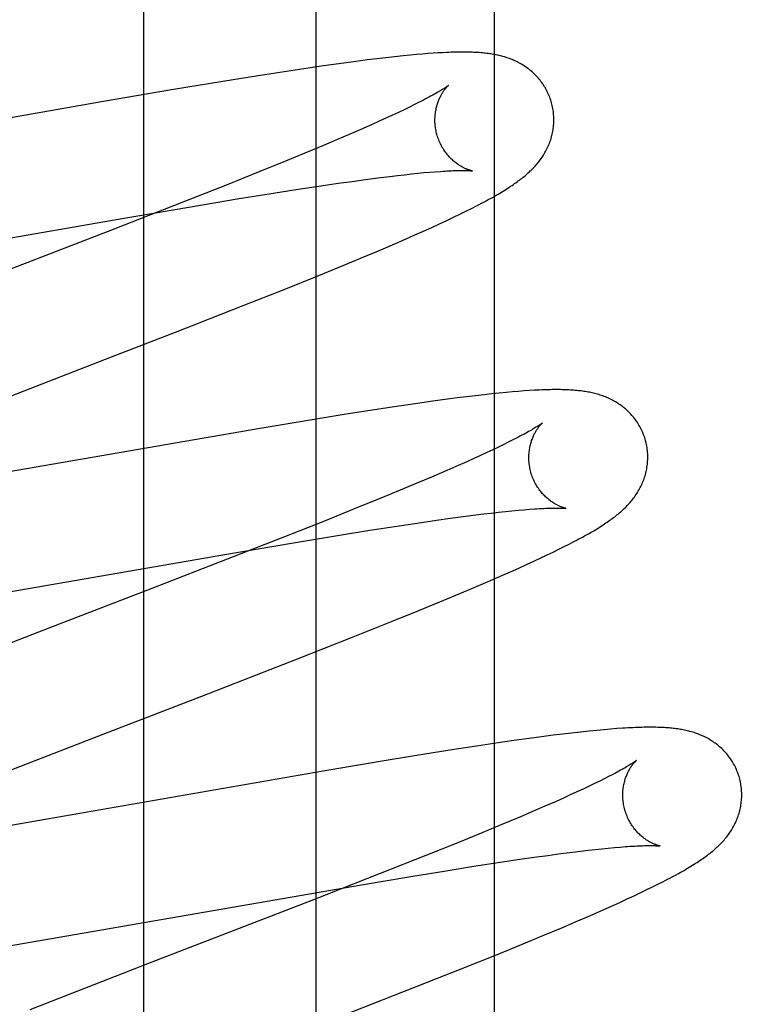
# Model space of a CAD drawing. Header units: inches. Extents: x 0 to 245, y 0 to 158.
# Tile 62 of 159: x 75.385 to 75.509, y 78.484 to 78.649. Entities that reach past the tile are written whole.
import ezdxf

# ---------------------------------------------------------------- set-up
doc = ezdxf.new("R2010")
doc.units = ezdxf.units.IN
doc.header["$LTSCALE"] = 13.466196
doc.header["$MEASUREMENT"] = 0
doc.linetypes.add('HIDDEN', pattern=[0.2, 0.1, -0.1])
doc.layers.add('DEFAULT_2', color=8, linetype='HIDDEN')
doc.layers.add('MAIN_OR_RIGHT_DOOR_ASSEMBLY', color=7, linetype='CONTINUOUS')

msp = doc.modelspace()

# ---------------------------------------------------------------- linework, layer by layer
at = {"layer": 'DEFAULT_2', "color": 8, "linetype": 'HIDDEN'}
for p, q in [((75.46447, 74.70625), (75.46447, 80.26675)), ((75.43447, 74.73625), (75.43447, 80.23675)), ((75.44312, 78.64252), (75.44074, 78.64221)), ((75.44466, 78.64271), (75.44312, 78.64252)), ((75.44617, 78.64289), (75.44466, 78.64271)), ((75.44763, 78.64305), (75.44617, 78.64289)), ((75.44907, 78.6432), (75.44763, 78.64305)), ((75.45029, 78.64332), (75.44907, 78.6432)), ((75.45134, 78.64342), (75.45029, 78.64332)), ((75.45233, 78.64351), (75.45134, 78.64342)), ((75.45325, 78.64358), (75.45233, 78.64351)), ((75.45411, 78.64364), (75.45325, 78.64358)), ((75.45492, 78.64369), (75.45411, 78.64364)), ((75.45569, 78.64373), (75.45492, 78.64369)), ((75.43309, 78.64114), (75.42946, 78.64059)), ((75.43572, 78.64152), (75.43309, 78.64114)), ((75.43827, 78.64188), (75.43572, 78.64152)), ((75.44074, 78.64221), (75.43827, 78.64188)), ((75.42473, 78.63985), (75.41879, 78.6389)), ((75.42946, 78.64059), (75.42473, 78.63985)), ((75.41047, 78.63752), (75.3984, 78.63546)), ((75.41879, 78.6389), (75.41047, 78.63752)), ((75.3984, 78.63546), (75.35763, 78.62834)), ((75.44926, 78.63414), (75.44829, 78.63368)), ((75.45016, 78.63458), (75.44926, 78.63414)), ((75.45101, 78.635), (75.45016, 78.63458)), ((75.4518, 78.6354), (75.45101, 78.635)), ((75.44619, 78.6327), (75.44505, 78.63219)), ((75.44727, 78.6332), (75.44619, 78.6327)), ((75.44829, 78.63368), (75.44727, 78.6332)), ((75.44198, 78.63082), (75.43999, 78.62995)), ((75.44386, 78.63165), (75.44198, 78.63082)), ((75.44505, 78.63219), (75.44386, 78.63165)), ((75.43999, 78.62995), (75.43789, 78.62905)), ((75.43568, 78.62812), (75.43257, 78.62682)), ((75.43789, 78.62905), (75.43568, 78.62812)), ((75.43257, 78.62682), (75.4293, 78.62547)), ((75.4293, 78.62547), (75.42498, 78.62372)), ((75.42498, 78.62372), (75.4195, 78.62152)), ((75.44273, 78.6224), (75.44485, 78.62268)), ((75.44485, 78.62268), (75.44685, 78.62292)), ((75.44685, 78.62292), (75.44811, 78.62307)), ((75.44811, 78.62307), (75.44932, 78.62321)), ((75.44932, 78.62321), (75.45047, 78.62334)), ((75.45047, 78.62334), (75.45157, 78.62345)), ((75.45157, 78.62345), (75.45259, 78.62355)), ((75.45259, 78.62355), (75.45355, 78.62363)), ((75.45355, 78.62363), (75.45448, 78.62371)), ((75.4195, 78.62152), (75.41175, 78.61845)), ((75.43146, 78.62076), (75.4349, 78.62128)), ((75.4349, 78.62128), (75.43818, 78.62176)), ((75.43818, 78.62176), (75.44051, 78.62209)), ((75.44051, 78.62209), (75.44273, 78.6224)), ((75.42118, 78.61912), (75.42692, 78.62005)), ((75.42692, 78.62005), (75.43146, 78.62076)), ((75.41175, 78.61845), (75.39933, 78.6136)), ((75.40116, 78.61573), (75.41305, 78.61777)), ((75.41305, 78.61777), (75.42118, 78.61912)), ((75.45963, 78.61705), (75.46057, 78.61752)), ((75.46057, 78.61752), (75.46144, 78.61797)), ((75.45641, 78.6155), (75.45756, 78.61605)), ((75.45756, 78.61605), (75.45863, 78.61656)), ((75.45863, 78.61656), (75.45963, 78.61705)), ((75.35333, 78.60741), (75.40116, 78.61573)), ((75.45252, 78.61372), (75.45389, 78.61434)), ((75.45389, 78.61434), (75.45519, 78.61494)), ((75.45519, 78.61494), (75.45641, 78.6155)), ((75.39933, 78.6136), (75.39394, 78.61151)), ((75.44958, 78.61242), (75.45107, 78.61308)), ((75.45107, 78.61308), (75.45252, 78.61372)), ((75.39394, 78.61151), (75.37505, 78.6042)), ((75.44492, 78.61042), (75.44729, 78.61143)), ((75.44729, 78.61143), (75.44958, 78.61242)), ((75.43909, 78.60797), (75.44248, 78.60939)), ((75.44248, 78.60939), (75.44492, 78.61042)), ((75.43465, 78.60616), (75.43909, 78.60797)), ((75.42906, 78.6039), (75.43465, 78.60616)), ((75.4222, 78.60118), (75.42906, 78.6039)), ((75.41082, 78.59671), (75.4222, 78.60118)), ((75.40108, 78.59293), (75.41082, 78.59671)), ((75.381, 78.58517), (75.40108, 78.59293)), ((75.46269, 78.58618), (75.46127, 78.58602)), ((75.46401, 78.58632), (75.46269, 78.58618)), ((75.46525, 78.58645), (75.46401, 78.58632)), ((75.4664, 78.58656), (75.46525, 78.58645)), ((75.46747, 78.58666), (75.4664, 78.58656)), ((75.46848, 78.58674), (75.46747, 78.58666)), ((75.46943, 78.58682), (75.46848, 78.58674)), ((75.47033, 78.58688), (75.46943, 78.58682)), ((75.45149, 78.58473), (75.44796, 78.58421)), ((75.45405, 78.58509), (75.45149, 78.58473)), ((75.45655, 78.58542), (75.45405, 78.58509)), ((75.45818, 78.58564), (75.45655, 78.58542)), ((75.45976, 78.58583), (75.45818, 78.58564)), ((75.46127, 78.58602), (75.45976, 78.58583)), ((75.43948, 78.5829), (75.43347, 78.58193)), ((75.44428, 78.58365), (75.43948, 78.5829)), ((75.44796, 78.58421), (75.44428, 78.58365)), ((75.43347, 78.58193), (75.42505, 78.58052)), ((75.42505, 78.58052), (75.36143, 78.5695)), ((75.46604, 78.57783), (75.46514, 78.57739)), ((75.46688, 78.57825), (75.46604, 78.57783)), ((75.46766, 78.57864), (75.46688, 78.57825)), ((75.46316, 78.57646), (75.46209, 78.57597)), ((75.46418, 78.57694), (75.46316, 78.57646)), ((75.46514, 78.57739), (75.46418, 78.57694)), ((75.45979, 78.57492), (75.45792, 78.57409)), ((75.46097, 78.57545), (75.45979, 78.57492)), ((75.46209, 78.57597), (75.46097, 78.57545)), ((75.45594, 78.57323), (75.45384, 78.57233)), ((75.45792, 78.57409), (75.45594, 78.57323)), ((75.45165, 78.5714), (75.44856, 78.57011)), ((75.45384, 78.57233), (75.45165, 78.5714)), ((75.44856, 78.57011), (75.44531, 78.56877)), ((75.44531, 78.56877), (75.44101, 78.56702)), ((75.44101, 78.56702), (75.43556, 78.56483)), ((75.46262, 78.56613), (75.4639, 78.56628)), ((75.4639, 78.56628), (75.46511, 78.56642)), ((75.46511, 78.56642), (75.46628, 78.56655)), ((75.46628, 78.56655), (75.46738, 78.56666)), ((75.46738, 78.56666), (75.46842, 78.56676)), ((75.46842, 78.56676), (75.4694, 78.56685)), ((75.4694, 78.56685), (75.47032, 78.56692)), ((75.43556, 78.56483), (75.42783, 78.56178)), ((75.448, 78.56409), (75.45143, 78.5646)), ((75.45143, 78.5646), (75.45468, 78.56508)), ((75.45468, 78.56508), (75.457, 78.5654)), ((75.457, 78.5654), (75.4592, 78.5657)), ((75.4592, 78.5657), (75.4613, 78.56597)), ((75.4613, 78.56597), (75.46262, 78.56613)), ((75.43773, 78.56246), (75.44347, 78.56338)), ((75.44347, 78.56338), (75.448, 78.56409)), ((75.42783, 78.56178), (75.41546, 78.55694)), ((75.41879, 78.55926), (75.43064, 78.56128)), ((75.43064, 78.56128), (75.43773, 78.56246)), ((75.477, 78.56106), (75.47779, 78.56147)), ((75.47331, 78.55924), (75.47432, 78.55972)), ((75.47432, 78.55972), (75.47527, 78.56019)), ((75.47527, 78.56019), (75.47616, 78.56063)), ((75.47616, 78.56063), (75.477, 78.56106)), ((75.3637, 78.5497), (75.41879, 78.55926)), ((75.46983, 78.55762), (75.47107, 78.55818)), ((75.47107, 78.55818), (75.47222, 78.55872)), ((75.47222, 78.55872), (75.47331, 78.55924)), ((75.41546, 78.55694), (75.40682, 78.55359)), ((75.46568, 78.55576), (75.46713, 78.55641)), ((75.46713, 78.55641), (75.46852, 78.55703)), ((75.46852, 78.55703), (75.46983, 78.55762)), ((75.46104, 78.55376), (75.46339, 78.55477)), ((75.46339, 78.55477), (75.46568, 78.55576)), ((75.40682, 78.55359), (75.39125, 78.54757)), ((75.45861, 78.55274), (75.46104, 78.55376)), ((75.45173, 78.54989), (75.45524, 78.55133)), ((75.45524, 78.55133), (75.45861, 78.55274)), ((75.44715, 78.54804), (75.45173, 78.54989)), ((75.44043, 78.54535), (75.44715, 78.54804)), ((75.39125, 78.54757), (75.38675, 78.54583)), ((75.38675, 78.54583), (75.37, 78.53929)), ((75.43132, 78.54176), (75.44043, 78.54535)), ((75.41523, 78.5355), (75.43132, 78.54176)), ((75.39964, 78.52948), (75.41523, 78.5355)), ((75.48166, 78.52972), (75.48034, 78.52959)), ((75.48286, 78.52983), (75.48166, 78.52972)), ((75.48396, 78.52993), (75.48286, 78.52983)), ((75.48499, 78.53001), (75.48396, 78.52993)), ((75.3829, 78.52298), (75.39964, 78.52948)), ((75.47025, 78.52835), (75.4677, 78.52799)), ((75.47272, 78.52868), (75.47025, 78.52835)), ((75.47431, 78.52889), (75.47272, 78.52868)), ((75.47587, 78.52908), (75.47431, 78.52889)), ((75.4774, 78.52926), (75.47587, 78.52908)), ((75.4789, 78.52944), (75.4774, 78.52926)), ((75.48034, 78.52959), (75.4789, 78.52944)), ((75.45764, 78.52648), (75.45273, 78.5257)), ((75.46142, 78.52707), (75.45764, 78.52648)), ((75.46506, 78.52761), (75.46142, 78.52707)), ((75.4677, 78.52799), (75.46506, 78.52761)), ((75.45273, 78.5257), (75.44659, 78.5247)), ((75.44659, 78.5247), (75.43694, 78.52307)), ((75.43694, 78.52307), (75.38922, 78.51476)), ((75.48298, 78.52161), (75.48216, 78.5212)), ((75.48374, 78.522), (75.48298, 78.52161)), ((75.47934, 78.51985), (75.47829, 78.51936)), ((75.48034, 78.52032), (75.47934, 78.51985)), ((75.48128, 78.52077), (75.48034, 78.52032)), ((75.48216, 78.5212), (75.48128, 78.52077)), ((75.47602, 78.51833), (75.4748, 78.51778)), ((75.47718, 78.51885), (75.47602, 78.51833)), ((75.47829, 78.51936), (75.47718, 78.51885)), ((75.47288, 78.51694), (75.47084, 78.51606)), ((75.4748, 78.51778), (75.47288, 78.51694)), ((75.4687, 78.51514), (75.46568, 78.51387)), ((75.47084, 78.51606), (75.4687, 78.51514)), ((75.38922, 78.51476), (75.37643, 78.51258)), ((75.46568, 78.51387), (75.46249, 78.51255)), ((75.46249, 78.51255), (75.45826, 78.51082)), ((75.45826, 78.51082), (75.45288, 78.50866)), ((75.48251, 78.5098), (75.48358, 78.50991)), ((75.48358, 78.50991), (75.4846, 78.51)), ((75.4846, 78.51), (75.48556, 78.51009)), ((75.45288, 78.50866), (75.44524, 78.50562)), ((75.46873, 78.50803), (75.47112, 78.50838)), ((75.47112, 78.50838), (75.4734, 78.50869)), ((75.4734, 78.50869), (75.47557, 78.50898)), ((75.47557, 78.50898), (75.47763, 78.50924)), ((75.47763, 78.50924), (75.47893, 78.5094)), ((75.47893, 78.5094), (75.48018, 78.50955)), ((75.48018, 78.50955), (75.48137, 78.50968)), ((75.48137, 78.50968), (75.48251, 78.5098)), ((75.45629, 78.50611), (75.46096, 78.50686)), ((75.46096, 78.50686), (75.46538, 78.50754)), ((75.46538, 78.50754), (75.46873, 78.50803)), ((75.44524, 78.50562), (75.43401, 78.50122)), ((75.44208, 78.50375), (75.45039, 78.50515)), ((75.45039, 78.50515), (75.45629, 78.50611)), ((75.37947, 78.49291), (75.44208, 78.50375)), ((75.49008, 78.50292), (75.49103, 78.50338)), ((75.49103, 78.50338), (75.49192, 78.50383)), ((75.49192, 78.50383), (75.49276, 78.50425)), ((75.49276, 78.50425), (75.49355, 78.50466)), ((75.48677, 78.50135), (75.48795, 78.5019)), ((75.48795, 78.5019), (75.48905, 78.50242)), ((75.48905, 78.50242), (75.49008, 78.50292)), ((75.43401, 78.50122), (75.42543, 78.49789)), ((75.48269, 78.49951), (75.48413, 78.50015)), ((75.48413, 78.50015), (75.4855, 78.50077)), ((75.4855, 78.50077), (75.48677, 78.50135)), ((75.47815, 78.49754), (75.48045, 78.49853)), ((75.48045, 78.49853), (75.48269, 78.49951)), ((75.42543, 78.49789), (75.4054, 78.49015)), ((75.47577, 78.49652), (75.47815, 78.49754)), ((75.469, 78.49371), (75.47245, 78.49513)), ((75.47245, 78.49513), (75.47577, 78.49652)), ((75.46449, 78.49187), (75.469, 78.49371)), ((75.45882, 78.48959), (75.46449, 78.49187)), ((75.45087, 78.48645), (75.45882, 78.48959)), ((75.43719, 78.4811), (75.45087, 78.48645))]:
    msp.add_line(p, q, dxfattribs=at)
for points in [[(75.47404, 78.63531), (75.47398, 78.63552), (75.4739, 78.63576), (75.47382, 78.636), (75.47373, 78.63624), (75.47363, 78.63648), (75.47353, 78.63672), (75.47343, 78.63695), (75.47332, 78.63718), (75.4732, 78.63741), (75.47308, 78.63763), (75.47295, 78.63785), (75.47282, 78.63807), (75.47269, 78.63828), (75.47255, 78.63849), (75.4724, 78.6387), (75.47225, 78.6389), (75.4721, 78.6391), (75.47194, 78.63929), (75.47178, 78.63948), (75.47162, 78.63966), (75.47145, 78.63984), (75.47128, 78.64001), (75.47111, 78.64018), (75.47094, 78.64034), (75.47076, 78.6405), (75.47058, 78.64066), (75.4704, 78.64081), (75.47021, 78.64095), (75.47003, 78.6411), (75.46984, 78.64123), (75.46964, 78.64137), (75.46945, 78.6415), (75.46925, 78.64162), (75.46905, 78.64174), (75.46885, 78.64186), (75.46865, 78.64198), (75.46844, 78.64208), (75.46824, 78.64219), (75.46803, 78.64229), (75.46782, 78.64239), (75.46761, 78.64248), (75.4674, 78.64257), (75.46719, 78.64265), (75.46697, 78.64273), (75.46676, 78.64281), (75.46654, 78.64288), (75.46632, 78.64296), (75.4661, 78.64302), (75.46587, 78.64309), (75.46565, 78.64315), (75.46543, 78.64321), (75.4652, 78.64326), (75.46498, 78.64331), (75.46475, 78.64336), (75.46452, 78.6434), (75.46429, 78.64345), (75.46407, 78.64349), (75.46384, 78.64352), (75.4636, 78.64356), (75.46337, 78.64359), (75.46314, 78.64362), (75.4629, 78.64365), (75.46267, 78.64367), (75.46243, 78.64369), (75.46219, 78.64372), (75.46194, 78.64374), (75.4617, 78.64375), (75.46145, 78.64377), (75.46119, 78.64378), (75.46094, 78.64379), (75.46067, 78.6438), (75.46041, 78.64381), (75.46014, 78.64382), (75.45986, 78.64383), (75.45958, 78.64383), (75.45929, 78.64383), (75.459, 78.64383), (75.4587, 78.64383), (75.4584, 78.64383), (75.45809, 78.64382), (75.45777, 78.64381), (75.45744, 78.64381), (75.45711, 78.6438), (75.45677, 78.64378), (75.45642, 78.64377), (75.45569, 78.64373)], [(75.45672, 78.63824), (75.45671, 78.63824), (75.45669, 78.63822), (75.45667, 78.63821), (75.45664, 78.63818), (75.4566, 78.63815), (75.45655, 78.63812), (75.45649, 78.63807), (75.45642, 78.63802), (75.45634, 78.63797), (75.45625, 78.6379), (75.45614, 78.63784), (75.45603, 78.63776), (75.4559, 78.63768), (75.45576, 78.63758), (75.4556, 78.63749), (75.45543, 78.63738), (75.45524, 78.63727), (75.45504, 78.63715), (75.45482, 78.63702), (75.45459, 78.63689), (75.45434, 78.63675), (75.45408, 78.6366), (75.4538, 78.63645), (75.4535, 78.63629), (75.45319, 78.63612), (75.45287, 78.63595), (75.45253, 78.63577), (75.45217, 78.63559), (75.4518, 78.6354)], [(75.45477, 78.62995), (75.45471, 78.63015), (75.45466, 78.63038), (75.45461, 78.63062), (75.45456, 78.63085), (75.45453, 78.63109), (75.4545, 78.63132), (75.45447, 78.63155), (75.45445, 78.63179), (75.45444, 78.63202), (75.45443, 78.63225), (75.45443, 78.63248), (75.45444, 78.6327), (75.45445, 78.63292), (75.45446, 78.63314), (75.45448, 78.63336), (75.45451, 78.63357), (75.45454, 78.63378), (75.45457, 78.63399), (75.45461, 78.63419), (75.45465, 78.63439), (75.4547, 78.63458), (75.45475, 78.63476), (75.4548, 78.63494), (75.45485, 78.63512), (75.45491, 78.63529), (75.45496, 78.63545), (75.45502, 78.63561), (75.45508, 78.63576), (75.45515, 78.63591), (75.45521, 78.63606), (75.45528, 78.6362), (75.45534, 78.63633), (75.45541, 78.63646), (75.45547, 78.63659), (75.45554, 78.63671), (75.45561, 78.63682), (75.45567, 78.63693), (75.45574, 78.63704), (75.4558, 78.63714), (75.45587, 78.63724), (75.45593, 78.63733), (75.456, 78.63742), (75.45606, 78.6375), (75.45612, 78.63758), (75.45618, 78.63766), (75.45624, 78.63773), (75.45629, 78.6378), (75.45634, 78.63786), (75.4564, 78.63792), (75.45644, 78.63797), (75.45649, 78.63802), (75.45653, 78.63807), (75.45657, 78.63811), (75.45661, 78.63814), (75.45664, 78.63817), (75.45666, 78.6382), (75.45669, 78.63822), (75.4567, 78.63823), (75.45671, 78.63824), (75.45672, 78.63824)], [(75.46144, 78.61797), (75.46186, 78.61819), (75.46226, 78.6184), (75.46265, 78.61861), (75.46303, 78.61881), (75.46339, 78.61901), (75.46375, 78.6192), (75.46409, 78.61939), (75.46442, 78.61958), (75.46474, 78.61976), (75.46504, 78.61994), (75.46534, 78.62011), (75.46563, 78.62028), (75.4659, 78.62045), (75.46617, 78.62062), (75.46643, 78.62078), (75.46668, 78.62094), (75.46692, 78.62109), (75.46716, 78.62125), (75.46739, 78.6214), (75.46761, 78.62155), (75.46783, 78.6217), (75.46804, 78.62185), (75.46825, 78.622), (75.46845, 78.62215), (75.46865, 78.62229), (75.46884, 78.62244), (75.46903, 78.62259), (75.46922, 78.62274), (75.46941, 78.62289), (75.46959, 78.62304), (75.46977, 78.6232), (75.46995, 78.62335), (75.47012, 78.62351), (75.47029, 78.62366), (75.47046, 78.62383), (75.47063, 78.62399), (75.4708, 78.62415), (75.47096, 78.62432), (75.47112, 78.62449), (75.47128, 78.62466), (75.47144, 78.62484), (75.47159, 78.62502), (75.47174, 78.6252), (75.47188, 78.62538), (75.47203, 78.62556), (75.47216, 78.62575), (75.4723, 78.62594), (75.47243, 78.62613), (75.47256, 78.62632), (75.47269, 78.62652), (75.47281, 78.62672), (75.47293, 78.62692), (75.47304, 78.62713), (75.47315, 78.62734), (75.47326, 78.62755), (75.47336, 78.62776), (75.47346, 78.62798), (75.47356, 78.6282), (75.47365, 78.62842), (75.47373, 78.62864), (75.47381, 78.62886), (75.47389, 78.62909), (75.47396, 78.62932), (75.47403, 78.62955), (75.47409, 78.62979), (75.47415, 78.63003), (75.4742, 78.63027), (75.47425, 78.63051), (75.47429, 78.63076), (75.47433, 78.63101), (75.47436, 78.63126), (75.47438, 78.63151), (75.4744, 78.63176), (75.47442, 78.63202), (75.47442, 78.63227), (75.47442, 78.63253), (75.47442, 78.63279), (75.47441, 78.63304), (75.47439, 78.6333), (75.47437, 78.63356), (75.47434, 78.63382), (75.4743, 78.63408), (75.47426, 78.63433), (75.47421, 78.63459), (75.47415, 78.63484), (75.47409, 78.63509), (75.47404, 78.63531)], [(75.46072, 78.62385), (75.46071, 78.62385), (75.4607, 78.62385), (75.46068, 78.62386), (75.46065, 78.62386), (75.46062, 78.62387), (75.46057, 78.62388), (75.46053, 78.62389), (75.46047, 78.62391), (75.46042, 78.62392), (75.46035, 78.62394), (75.46028, 78.62396), (75.46021, 78.62398), (75.46013, 78.62401), (75.46005, 78.62404), (75.45996, 78.62407), (75.45987, 78.6241), (75.45978, 78.62414), (75.45968, 78.62418), (75.45958, 78.62422), (75.45948, 78.62427), (75.45937, 78.62432), (75.45927, 78.62437), (75.45915, 78.62443), (75.45904, 78.62449), (75.45893, 78.62455), (75.45881, 78.62462), (75.45869, 78.6247), (75.45856, 78.62477), (75.45844, 78.62485), (75.45831, 78.62494), (75.45818, 78.62503), (75.45805, 78.62513), (75.45792, 78.62523), (75.45778, 78.62533), (75.45765, 78.62544), (75.45751, 78.62556), (75.45738, 78.62568), (75.45724, 78.62581), (75.4571, 78.62594), (75.45696, 78.62608), (75.45683, 78.62623), (75.45669, 78.62638), (75.45656, 78.62654), (75.45642, 78.6267), (75.45629, 78.62687), (75.45616, 78.62705), (75.45603, 78.62723), (75.45591, 78.62741), (75.45579, 78.6276), (75.45567, 78.6278), (75.45556, 78.628), (75.45545, 78.62821), (75.45535, 78.62842), (75.45525, 78.62863), (75.45515, 78.62885), (75.45506, 78.62907), (75.45498, 78.62929), (75.4549, 78.62952), (75.45483, 78.62975), (75.45477, 78.62995)], [(75.45448, 78.62371), (75.45534, 78.62377), (75.45575, 78.6238), (75.45614, 78.62382), (75.45651, 78.62384), (75.45686, 78.62386), (75.4572, 78.62388), (75.45752, 78.62389), (75.45781, 78.6239), (75.4581, 78.62391), (75.45836, 78.62391), (75.45861, 78.62392), (75.45884, 78.62392), (75.45905, 78.62392), (75.45926, 78.62392), (75.45944, 78.62392), (75.45961, 78.62392), (75.45977, 78.62391), (75.45992, 78.62391), (75.46005, 78.6239), (75.46016, 78.6239), (75.46027, 78.62389), (75.46036, 78.62388), (75.46045, 78.62388), (75.46051, 78.62387), (75.46057, 78.62387), (75.46062, 78.62386), (75.46066, 78.62386), (75.46069, 78.62385), (75.46071, 78.62385), (75.46072, 78.62385)], [(75.48983, 78.57851), (75.48977, 78.57873), (75.48969, 78.57898), (75.4896, 78.57922), (75.48951, 78.57946), (75.48942, 78.57971), (75.48932, 78.57994), (75.48921, 78.58018), (75.4891, 78.58041), (75.48898, 78.58064), (75.48886, 78.58087), (75.48873, 78.58109), (75.4886, 78.58131), (75.48846, 78.58152), (75.48831, 78.58173), (75.48817, 78.58194), (75.48802, 78.58214), (75.48786, 78.58234), (75.4877, 78.58253), (75.48754, 78.58272), (75.48737, 78.58291), (75.48721, 78.58309), (75.48703, 78.58326), (75.48686, 78.58343), (75.48668, 78.5836), (75.4865, 78.58376), (75.48632, 78.58391), (75.48613, 78.58406), (75.48595, 78.58421), (75.48576, 78.58435), (75.48556, 78.58449), (75.48537, 78.58462), (75.48517, 78.58475), (75.48497, 78.58488), (75.48477, 78.585), (75.48456, 78.58512), (75.48436, 78.58523), (75.48415, 78.58534), (75.48394, 78.58544), (75.48373, 78.58554), (75.48352, 78.58564), (75.48331, 78.58573), (75.48309, 78.58581), (75.48288, 78.5859), (75.48266, 78.58598), (75.48244, 78.58606), (75.48222, 78.58613), (75.48199, 78.5862), (75.48177, 78.58627), (75.48154, 78.58633), (75.48132, 78.58639), (75.48109, 78.58645), (75.48086, 78.5865), (75.48063, 78.58655), (75.48041, 78.5866), (75.48018, 78.58664), (75.47994, 78.58668), (75.47971, 78.58672), (75.47948, 78.58675), (75.47924, 78.58679), (75.47901, 78.58682), (75.47877, 78.58685), (75.47852, 78.58687), (75.47828, 78.5869), (75.47803, 78.58692), (75.47777, 78.58694), (75.47751, 78.58696), (75.47725, 78.58698), (75.47698, 78.58699), (75.4767, 78.587), (75.47642, 78.58702), (75.47612, 78.58702), (75.47582, 78.58703), (75.47552, 78.58704), (75.4752, 78.58704), (75.47488, 78.58704), (75.47455, 78.58704), (75.47421, 78.58704), (75.47387, 78.58703), (75.47351, 78.58702), (75.47315, 78.58701), (75.47277, 78.587), (75.47239, 78.58699), (75.472, 78.58697), (75.47159, 78.58695), (75.47118, 78.58693), (75.47033, 78.58688)], [(75.47251, 78.58145), (75.4725, 78.58145), (75.47249, 78.58144), (75.47246, 78.58142), (75.47243, 78.5814), (75.4724, 78.58137), (75.47235, 78.58133), (75.47229, 78.58129), (75.47222, 78.58124), (75.47214, 78.58118), (75.47205, 78.58112), (75.47195, 78.58105), (75.47184, 78.58098), (75.47171, 78.5809), (75.47157, 78.58081), (75.47141, 78.58071), (75.47125, 78.58061), (75.47106, 78.5805), (75.47086, 78.58038), (75.47065, 78.58025), (75.47042, 78.58012), (75.47017, 78.57998), (75.46991, 78.57983), (75.46964, 78.57968), (75.46935, 78.57952), (75.46904, 78.57936), (75.46872, 78.57919), (75.46838, 78.57901), (75.46803, 78.57883), (75.46766, 78.57864)], [(75.47056, 78.57316), (75.47051, 78.57336), (75.47045, 78.57359), (75.4704, 78.57382), (75.47036, 78.57406), (75.47032, 78.57429), (75.47029, 78.57453), (75.47026, 78.57476), (75.47024, 78.57499), (75.47023, 78.57522), (75.47022, 78.57545), (75.47022, 78.57568), (75.47023, 78.5759), (75.47024, 78.57613), (75.47025, 78.57635), (75.47027, 78.57656), (75.4703, 78.57678), (75.47033, 78.57698), (75.47036, 78.57719), (75.4704, 78.57739), (75.47044, 78.57759), (75.47049, 78.57778), (75.47053, 78.57796), (75.47059, 78.57814), (75.47064, 78.57832), (75.47069, 78.57849), (75.47075, 78.57865), (75.47081, 78.57881), (75.47087, 78.57896), (75.47093, 78.57911), (75.471, 78.57926), (75.47106, 78.5794), (75.47113, 78.57953), (75.47119, 78.57966), (75.47126, 78.57979), (75.47133, 78.57991), (75.47139, 78.58002), (75.47146, 78.58013), (75.47152, 78.58024), (75.47159, 78.58034), (75.47165, 78.58044), (75.47172, 78.58053), (75.47178, 78.58062), (75.47184, 78.5807), (75.4719, 78.58078), (75.47196, 78.58086), (75.47202, 78.58093), (75.47208, 78.581), (75.47213, 78.58106), (75.47218, 78.58112), (75.47223, 78.58118), (75.47228, 78.58123), (75.47232, 78.58127), (75.47236, 78.58131), (75.47239, 78.58135), (75.47242, 78.58138), (75.47245, 78.5814), (75.47247, 78.58142), (75.47249, 78.58144), (75.4725, 78.58145), (75.47251, 78.58145)], [(75.47779, 78.56147), (75.47816, 78.56167), (75.47853, 78.56186), (75.47889, 78.56205), (75.47924, 78.56224), (75.47957, 78.56243), (75.4799, 78.56261), (75.48022, 78.56279), (75.48053, 78.56297), (75.48083, 78.56314), (75.48112, 78.56331), (75.4814, 78.56348), (75.48168, 78.56365), (75.48195, 78.56382), (75.48221, 78.56398), (75.48246, 78.56414), (75.48271, 78.5643), (75.48295, 78.56446), (75.48318, 78.56461), (75.48341, 78.56476), (75.48363, 78.56492), (75.48384, 78.56507), (75.48405, 78.56522), (75.48425, 78.56537), (75.48445, 78.56551), (75.48465, 78.56566), (75.48484, 78.56581), (75.48503, 78.56596), (75.48521, 78.56611), (75.4854, 78.56627), (75.48558, 78.56642), (75.48575, 78.56657), (75.48593, 78.56673), (75.4861, 78.56689), (75.48627, 78.56705), (75.48644, 78.56721), (75.48661, 78.56738), (75.48677, 78.56755), (75.48693, 78.56772), (75.48709, 78.56789), (75.48724, 78.56807), (75.48739, 78.56824), (75.48754, 78.56842), (75.48769, 78.5686), (75.48783, 78.56879), (75.48797, 78.56897), (75.4881, 78.56916), (75.48823, 78.56935), (75.48836, 78.56955), (75.48849, 78.56974), (75.48861, 78.56994), (75.48873, 78.57015), (75.48884, 78.57035), (75.48895, 78.57056), (75.48906, 78.57077), (75.48916, 78.57099), (75.48926, 78.5712), (75.48935, 78.57142), (75.48944, 78.57164), (75.48953, 78.57186), (75.48961, 78.57208), (75.48968, 78.57231), (75.48976, 78.57254), (75.48982, 78.57277), (75.48989, 78.57301), (75.48994, 78.57325), (75.48999, 78.57349), (75.49004, 78.57373), (75.49008, 78.57398), (75.49012, 78.57423), (75.49015, 78.57448), (75.49018, 78.57473), (75.49019, 78.57498), (75.49021, 78.57523), (75.49021, 78.57549), (75.49022, 78.57574), (75.49021, 78.576), (75.4902, 78.57626), (75.49018, 78.57652), (75.49016, 78.57677), (75.49013, 78.57703), (75.49009, 78.57729), (75.49005, 78.57754), (75.49, 78.5778), (75.48994, 78.57805), (75.48988, 78.5783), (75.48983, 78.57851)], [(75.4765, 78.56706), (75.47651, 78.56706), (75.47651, 78.56706), (75.47649, 78.56706), (75.47647, 78.56707), (75.47644, 78.56707), (75.47641, 78.56708), (75.47637, 78.56709), (75.47632, 78.5671), (75.47627, 78.56711), (75.47621, 78.56713), (75.47614, 78.56715), (75.47607, 78.56717), (75.476, 78.56719), (75.47592, 78.56722), (75.47584, 78.56725), (75.47575, 78.56728), (75.47566, 78.56731), (75.47557, 78.56735), (75.47547, 78.56739), (75.47537, 78.56743), (75.47527, 78.56748), (75.47517, 78.56753), (75.47506, 78.56758), (75.47495, 78.56764), (75.47483, 78.5677), (75.47472, 78.56776), (75.4746, 78.56783), (75.47448, 78.5679), (75.47435, 78.56798), (75.47423, 78.56806), (75.4741, 78.56815), (75.47397, 78.56824), (75.47384, 78.56833), (75.47371, 78.56843), (75.47357, 78.56854), (75.47344, 78.56865), (75.4733, 78.56877), (75.47317, 78.56889), (75.47303, 78.56902), (75.47289, 78.56915), (75.47276, 78.56929), (75.47262, 78.56944), (75.47248, 78.56959), (75.47235, 78.56975), (75.47221, 78.56991), (75.47208, 78.57008), (75.47195, 78.57026), (75.47182, 78.57044), (75.4717, 78.57062), (75.47158, 78.57081), (75.47146, 78.57101), (75.47135, 78.57121), (75.47124, 78.57141), (75.47114, 78.57162), (75.47104, 78.57184), (75.47094, 78.57205), (75.47085, 78.57228), (75.47077, 78.5725), (75.47069, 78.57273), (75.47062, 78.57296), (75.47056, 78.57316)], [(75.47032, 78.56692), (75.47118, 78.56698), (75.47158, 78.56701), (75.47197, 78.56703), (75.47234, 78.56705), (75.47269, 78.56707), (75.47303, 78.56709), (75.47334, 78.5671), (75.47363, 78.56711), (75.47391, 78.56712), (75.47417, 78.56712), (75.47442, 78.56713), (75.47464, 78.56713), (75.47486, 78.56713), (75.47506, 78.56713), (75.47524, 78.56713), (75.47541, 78.56713), (75.47557, 78.56712), (75.47571, 78.56712), (75.47584, 78.56711), (75.47596, 78.56711), (75.47606, 78.5671), (75.47615, 78.56709), (75.47624, 78.56709), (75.47631, 78.56708), (75.47636, 78.56708), (75.47641, 78.56707), (75.47645, 78.56707), (75.47648, 78.56706), (75.4765, 78.56706), (75.4765, 78.56706)], [(75.50562, 78.52172), (75.50556, 78.52194), (75.50548, 78.52218), (75.50539, 78.52243), (75.5053, 78.52268), (75.50521, 78.52292), (75.50511, 78.52316), (75.505, 78.52339), (75.50489, 78.52362), (75.50477, 78.52385), (75.50464, 78.52408), (75.50452, 78.5243), (75.50438, 78.52452), (75.50424, 78.52474), (75.5041, 78.52495), (75.50395, 78.52516), (75.5038, 78.52536), (75.50365, 78.52556), (75.50349, 78.52575), (75.50333, 78.52594), (75.50316, 78.52612), (75.50299, 78.5263), (75.50282, 78.52648), (75.50264, 78.52665), (75.50246, 78.52681), (75.50228, 78.52697), (75.5021, 78.52713), (75.50191, 78.52728), (75.50173, 78.52743), (75.50154, 78.52757), (75.50134, 78.5277), (75.50115, 78.52784), (75.50095, 78.52797), (75.50075, 78.52809), (75.50054, 78.52822), (75.50034, 78.52833), (75.50013, 78.52845), (75.49992, 78.52855), (75.49971, 78.52866), (75.4995, 78.52876), (75.49929, 78.52885), (75.49908, 78.52894), (75.49887, 78.52903), (75.49865, 78.52911), (75.49843, 78.5292), (75.49821, 78.52927), (75.49799, 78.52935), (75.49776, 78.52942), (75.49754, 78.52948), (75.49731, 78.52954), (75.49709, 78.5296), (75.49686, 78.52966), (75.49663, 78.52971), (75.4964, 78.52976), (75.49617, 78.52981), (75.49594, 78.52985), (75.49571, 78.52989), (75.49548, 78.52993), (75.49524, 78.52997), (75.49501, 78.53), (75.49477, 78.53003), (75.49453, 78.53006), (75.49428, 78.53009), (75.49404, 78.53011), (75.49379, 78.53013), (75.49353, 78.53015), (75.49327, 78.53017), (75.49301, 78.53019), (75.49273, 78.5302), (75.49246, 78.53021), (75.49217, 78.53023), (75.49188, 78.53023), (75.49158, 78.53024), (75.49127, 78.53025), (75.49095, 78.53025), (75.49063, 78.53025), (75.4903, 78.53025), (75.48995, 78.53024), (75.4896, 78.53024), (75.48924, 78.53023), (75.48887, 78.53022), (75.48849, 78.53021), (75.48809, 78.53019), (75.48769, 78.53017), (75.48727, 78.53015), (75.48684, 78.53013), (75.4864, 78.5301), (75.48595, 78.53007), (75.48499, 78.53001)], [(75.4883, 78.52466), (75.48829, 78.52465), (75.48827, 78.52464), (75.48825, 78.52462), (75.48822, 78.5246), (75.48818, 78.52457), (75.48813, 78.52453), (75.48807, 78.52449), (75.488, 78.52444), (75.48792, 78.52438), (75.48783, 78.52432), (75.48772, 78.52425), (75.48761, 78.52417), (75.48748, 78.52409), (75.48733, 78.524), (75.48717, 78.5239), (75.487, 78.52379), (75.48681, 78.52368), (75.48661, 78.52356), (75.48639, 78.52343), (75.48616, 78.5233), (75.48591, 78.52316), (75.48565, 78.52301), (75.48537, 78.52286), (75.48507, 78.5227), (75.48476, 78.52253), (75.48444, 78.52236), (75.4841, 78.52218), (75.48374, 78.522)], [(75.48635, 78.51637), (75.4863, 78.51656), (75.48624, 78.5168), (75.48619, 78.51703), (75.48615, 78.51727), (75.48611, 78.5175), (75.48608, 78.51774), (75.48605, 78.51797), (75.48603, 78.51821), (75.48602, 78.51844), (75.48602, 78.51867), (75.48601, 78.51889), (75.48602, 78.51912), (75.48603, 78.51934), (75.48604, 78.51956), (75.48606, 78.51978), (75.48609, 78.51999), (75.48612, 78.5202), (75.48615, 78.52041), (75.48619, 78.52061), (75.48623, 78.5208), (75.48628, 78.521), (75.48633, 78.52118), (75.48638, 78.52136), (75.48643, 78.52154), (75.48649, 78.52171), (75.48655, 78.52187), (75.48661, 78.52203), (75.48667, 78.52218), (75.48673, 78.52233), (75.48679, 78.52248), (75.48686, 78.52262), (75.48692, 78.52275), (75.48699, 78.52288), (75.48706, 78.52301), (75.48712, 78.52313), (75.48719, 78.52324), (75.48726, 78.52335), (75.48732, 78.52346), (75.48739, 78.52356), (75.48745, 78.52366), (75.48752, 78.52375), (75.48758, 78.52384), (75.48764, 78.52392), (75.4877, 78.524), (75.48776, 78.52408), (75.48782, 78.52415), (75.48787, 78.52422), (75.48793, 78.52428), (75.48798, 78.52434), (75.48803, 78.52439), (75.48807, 78.52444), (75.48811, 78.52448), (75.48815, 78.52452), (75.48819, 78.52456), (75.48822, 78.52459), (75.48825, 78.52461), (75.48827, 78.52463), (75.48828, 78.52465), (75.48829, 78.52466), (75.4883, 78.52466)], [(75.49355, 78.50466), (75.49393, 78.50486), (75.4943, 78.50506), (75.49466, 78.50525), (75.49501, 78.50544), (75.49535, 78.50563), (75.49568, 78.50581), (75.496, 78.50599), (75.49631, 78.50617), (75.49661, 78.50635), (75.49691, 78.50652), (75.49719, 78.50669), (75.49747, 78.50686), (75.49774, 78.50703), (75.498, 78.50719), (75.49826, 78.50735), (75.49851, 78.50751), (75.49875, 78.50767), (75.49898, 78.50782), (75.49921, 78.50798), (75.49943, 78.50813), (75.49964, 78.50828), (75.49985, 78.50843), (75.50005, 78.50858), (75.50025, 78.50873), (75.50044, 78.50888), (75.50063, 78.50902), (75.50082, 78.50917), (75.50101, 78.50932), (75.50119, 78.50948), (75.50137, 78.50963), (75.50154, 78.50978), (75.50172, 78.50994), (75.50189, 78.5101), (75.50206, 78.51026), (75.50223, 78.51042), (75.50239, 78.51058), (75.50256, 78.51075), (75.50272, 78.51092), (75.50287, 78.5111), (75.50303, 78.51127), (75.50318, 78.51145), (75.50333, 78.51163), (75.50348, 78.51181), (75.50362, 78.51199), (75.50376, 78.51218), (75.50389, 78.51237), (75.50402, 78.51256), (75.50415, 78.51275), (75.50427, 78.51295), (75.5044, 78.51315), (75.50452, 78.51335), (75.50463, 78.51356), (75.50474, 78.51377), (75.50485, 78.51398), (75.50495, 78.51419), (75.50505, 78.51441), (75.50514, 78.51462), (75.50523, 78.51484), (75.50532, 78.51507), (75.5054, 78.51529), (75.50547, 78.51552), (75.50555, 78.51575), (75.50561, 78.51598), (75.50568, 78.51622), (75.50573, 78.51645), (75.50579, 78.5167), (75.50583, 78.51694), (75.50587, 78.51719), (75.50591, 78.51743), (75.50594, 78.51768), (75.50597, 78.51793), (75.50598, 78.51819), (75.506, 78.51844), (75.50601, 78.5187), (75.50601, 78.51895), (75.506, 78.51921), (75.50599, 78.51947), (75.50597, 78.51972), (75.50595, 78.51998), (75.50592, 78.52024), (75.50588, 78.5205), (75.50584, 78.52075), (75.50579, 78.52101), (75.50574, 78.52126), (75.50567, 78.52151), (75.50562, 78.52172)], [(75.4923, 78.51027), (75.4923, 78.51027), (75.4923, 78.51027), (75.49228, 78.51027), (75.49226, 78.51027), (75.49223, 78.51028), (75.49219, 78.51029), (75.49215, 78.5103), (75.4921, 78.51031), (75.49205, 78.51032), (75.49199, 78.51034), (75.49193, 78.51036), (75.49186, 78.51038), (75.49179, 78.5104), (75.49171, 78.51043), (75.49162, 78.51046), (75.49154, 78.51049), (75.49145, 78.51052), (75.49135, 78.51056), (75.49126, 78.5106), (75.49116, 78.51065), (75.49105, 78.51069), (75.49095, 78.51074), (75.49084, 78.51079), (75.49073, 78.51085), (75.49062, 78.51091), (75.4905, 78.51098), (75.49038, 78.51104), (75.49026, 78.51112), (75.49014, 78.51119), (75.49001, 78.51127), (75.48988, 78.51136), (75.48976, 78.51145), (75.48962, 78.51155), (75.48949, 78.51165), (75.48936, 78.51175), (75.48922, 78.51186), (75.48909, 78.51198), (75.48895, 78.5121), (75.48882, 78.51223), (75.48868, 78.51236), (75.48854, 78.5125), (75.48841, 78.51265), (75.48827, 78.5128), (75.48813, 78.51296), (75.488, 78.51312), (75.48787, 78.51329), (75.48774, 78.51347), (75.48761, 78.51365), (75.48749, 78.51384), (75.48737, 78.51403), (75.48725, 78.51422), (75.48714, 78.51442), (75.48703, 78.51463), (75.48693, 78.51484), (75.48683, 78.51505), (75.48673, 78.51527), (75.48664, 78.51549), (75.48656, 78.51571), (75.48648, 78.51594), (75.48641, 78.51617), (75.48635, 78.51637)], [(75.48556, 78.51009), (75.48645, 78.51016), (75.48687, 78.51019), (75.48728, 78.51021), (75.48767, 78.51024), (75.48804, 78.51026), (75.4884, 78.51028), (75.48874, 78.51029), (75.48906, 78.51031), (75.48937, 78.51032), (75.48966, 78.51033), (75.48994, 78.51033), (75.4902, 78.51034), (75.49044, 78.51034), (75.49067, 78.51034), (75.49087, 78.51034), (75.49106, 78.51034), (75.49123, 78.51033), (75.49138, 78.51033), (75.49152, 78.51032), (75.49165, 78.51032), (75.49177, 78.51031), (75.49187, 78.51031), (75.49196, 78.5103), (75.49204, 78.5103), (75.4921, 78.51029), (75.49216, 78.51028), (75.49221, 78.51028), (75.49225, 78.51027), (75.49227, 78.51027), (75.49229, 78.51027), (75.4923, 78.51027)], [(75.4054, 78.49015), (75.40428, 78.48971), (75.38634, 78.48272)]]:
    msp.add_lwpolyline(points, dxfattribs=at)
at = {"layer": 'MAIN_OR_RIGHT_DOOR_ASSEMBLY', "color": 8, "linetype": 'HIDDEN'}
msp.add_line((75.50947, 67.96509), (75.50947, 87.44176), dxfattribs=at)
at = {"layer": 'MAIN_OR_RIGHT_DOOR_ASSEMBLY', "color": 3, "linetype": 'Continuous'}
msp.add_line((75.40547, 68.12009), (75.40547, 87.28676), dxfattribs=at)

doc.saveas('drawing.dxf')
